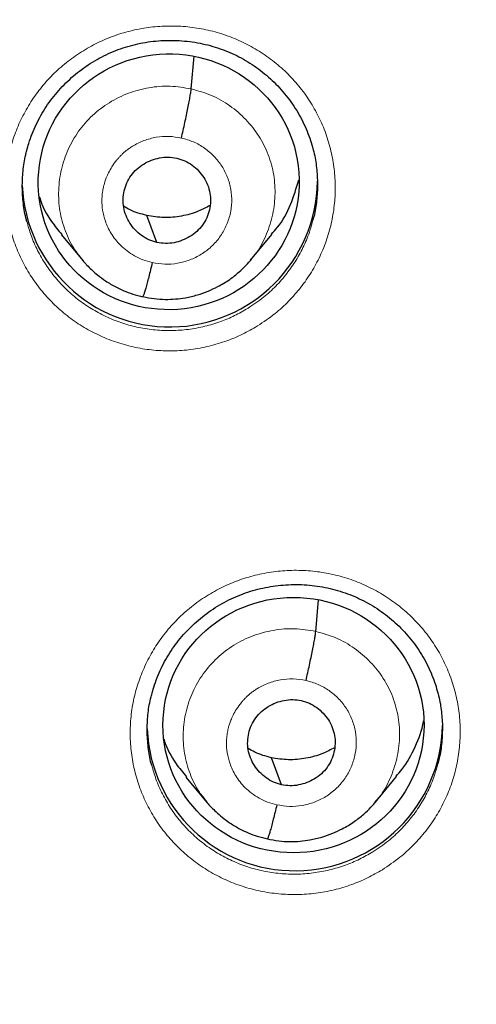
# Model space of a CAD drawing. Header units: millimetres. Extents: x 8 to 1465, y 12 to 1156.
# Tile 61 of 168: x 597.47 to 602.73, y 1071.92 to 1083.25. Entities that reach past the tile are written whole.
import ezdxf

# ---------------------------------------------------------------- set-up
doc = ezdxf.new("R2010")
doc.units = ezdxf.units.MM

msp = doc.modelspace()

# ---------------------------------------------------------------- linework, layer by layer
at = {"color": 7, "linetype": 'Continuous', "lineweight": 30}
for p, q in [((599.449, 1082.45), (599.482, 1082.825)), ((597.954, 1080.77), (598.2, 1080.474)), ((600.132, 1080.478), (600.378, 1080.774)), ((600.136, 1080.491), (600.128, 1080.481)), ((600.883, 1076.208), (600.916, 1076.57)), ((599.387, 1074.532), (599.634, 1074.236)), ((601.568, 1074.24), (601.813, 1074.538)), ((601.572, 1074.253), (601.564, 1074.244))]:
    msp.add_line(p, q, dxfattribs=at)
at = {"color": 7, "linetype": 'Continuous', "lineweight": 30, "flags": 128}
for points in [[(599.054, 1080.684), (598.989, 1080.858), (598.937, 1080.994)], [(600.489, 1074.444), (600.423, 1074.618), (600.372, 1074.755)]]:
    msp.add_lwpolyline(points, dxfattribs=at)
at = {"color": 7, "linetype": 'Continuous', "lineweight": 30}
for centre, radius, start, end in [((599.203, 1081.412), 1.701, 182.433, 359.1494), ((585.958, 1075.47), 23.103, 180.8483, 359.1517), ((600.642, 1075.155), 1.701, 182.3423, 359.0087)]:
    msp.add_arc(centre, radius, start, end, dxfattribs=at)
at = {"color": 252, "linetype": 'Continuous', "lineweight": 0}
msp.add_arc((585.958, 1075.488), 23.115, 182.9215, 356.9459, dxfattribs=at)
at = {"color": 7, "linetype": 'Continuous', "lineweight": 30}
for centre, major_axis, ratio in [((599.19, 1081.381), (1.499, 0.108), 0.979023), ((600.627, 1075.13), (1.503, -0.001), 0.977818)]:
    msp.add_ellipse(centre, major_axis=major_axis, ratio=ratio, dxfattribs=at)
at = {"color": 252, "linetype": 'Continuous', "lineweight": 0}
for points, knots in [([(586.116, 1123.851), (587.508, 1123.816), (590.291, 1123.746), (594.434, 1123.182), (598.512, 1122.287), (602.492, 1121.035), (606.345, 1119.444), (610.038, 1117.525), (613.545, 1115.292), (616.837, 1112.764), (619.888, 1109.961), (622.675, 1106.903), (625.176, 1103.616), (627.371, 1100.124), (629.243, 1096.456), (630.777, 1092.64), (631.961, 1088.705), (632.789, 1084.683), (633.239, 1080.606), (633.356, 1076.897), (633.16, 1074.567), (633.078, 1073.598)], [0, 0, 0, 0, 0.053445, 0.106889, 0.160334, 0.213779, 0.267223, 0.320668, 0.374113, 0.427557, 0.481002, 0.534447, 0.587891, 0.641336, 0.694781, 0.748225, 0.80167, 0.855115, 0.908559, 0.962004, 1, 1, 1, 1]), ([(600.212, 1079.722), (600.281, 1079.768), (600.409, 1079.854), (600.574, 1080.006), (600.715, 1080.166), (600.836, 1080.34), (600.936, 1080.526), (601.015, 1080.722), (601.071, 1080.926), (601.103, 1081.134), (601.112, 1081.345), (601.096, 1081.555), (601.056, 1081.761), (600.994, 1081.962), (600.908, 1082.155), (600.801, 1082.337), (600.674, 1082.506), (600.529, 1082.659), (600.366, 1082.796), (600.189, 1082.914), (600, 1083.011), (599.801, 1083.087), (599.594, 1083.14), (599.382, 1083.171), (599.169, 1083.177), (598.955, 1083.16), (598.749, 1083.121), (598.553, 1083.061), (598.365, 1082.981), (598.182, 1082.879), (598.009, 1082.756), (597.85, 1082.614), (597.709, 1082.455), (597.586, 1082.281), (597.484, 1082.096), (597.404, 1081.9), (597.347, 1081.697), (597.313, 1081.489), (597.303, 1081.279), (597.317, 1081.069), (597.355, 1080.862), (597.417, 1080.66), (597.501, 1080.467), (597.606, 1080.284), (597.732, 1080.115), (597.877, 1079.96), (598.038, 1079.822), (598.214, 1079.703), (598.403, 1079.604), (598.601, 1079.527), (598.808, 1079.472), (599.019, 1079.44), (599.233, 1079.432), (599.447, 1079.448), (599.657, 1079.487), (599.856, 1079.547), (600.042, 1079.624), (600.155, 1079.689), (600.212, 1079.722)], [0, 0, 0, 0, 0.0209383, 0.0388239, 0.0567666, 0.0746522, 0.0925358, 0.1104765, 0.1283601, 0.1462396, 0.1641762, 0.1820558, 0.199931, 0.2178632, 0.2357384, 0.2536108, 0.2715403, 0.2894128, 0.3072853, 0.3252148, 0.3430874, 0.3609628, 0.3788952, 0.3967706, 0.4146504, 0.4325872, 0.450467, 0.4672294, 0.4839918, 0.5018763, 0.5198178, 0.5377023, 0.5555869, 0.5735286, 0.5914131, 0.6092957, 0.6272352, 0.6451177, 0.6629958, 0.680931, 0.6988091, 0.7166832, 0.7346143, 0.7524884, 0.7703606, 0.7882897, 0.8061619, 0.8240351, 0.8419652, 0.8598384, 0.8777151, 0.8956488, 0.9135255, 0.9314067, 0.9493448, 0.967226, 0.983613, 1, 1, 1, 1]), ([(598.197, 1080.487), (598.167, 1080.523), (598.084, 1080.622), (597.994, 1080.812), (597.929, 1081.044), (597.915, 1081.286), (597.947, 1081.526), (598.025, 1081.755), (598.146, 1081.967), (598.307, 1082.15), (598.502, 1082.298), (598.723, 1082.407), (598.961, 1082.47), (599.207, 1082.491), (599.368, 1082.464), (599.449, 1082.45)], [0, 0, 0, 0, 0.04661, 0.126076, 0.205473, 0.284829, 0.36429, 0.443752, 0.523109, 0.602507, 0.681973, 0.761449, 0.840953, 0.920423, 1, 1, 1, 1]), ([(599.449, 1082.45), (599.528, 1082.428), (599.685, 1082.385), (599.898, 1082.261), (600.083, 1082.103), (600.234, 1081.912), (600.343, 1081.695), (600.407, 1081.462), (600.421, 1081.22), (600.389, 1080.98), (600.309, 1080.752), (600.223, 1080.585), (600.152, 1080.508), (600.136, 1080.491)], [0, 0, 0, 0, 0.097297, 0.194464, 0.291673, 0.388846, 0.486007, 0.583085, 0.680111, 0.777266, 0.874423, 0.971451, 1, 1, 1, 1]), ([(599, 1080.452), (598.963, 1080.461), (598.892, 1080.48), (598.795, 1080.527), (598.71, 1080.583), (598.637, 1080.647), (598.576, 1080.715), (598.527, 1080.785), (598.489, 1080.856), (598.452, 1080.945), (598.426, 1081.049), (598.419, 1081.145), (598.421, 1081.207), (598.425, 1081.243), (598.429, 1081.276), (598.434, 1081.304), (598.439, 1081.328), (598.446, 1081.353), (598.455, 1081.385), (598.472, 1081.431), (598.498, 1081.49), (598.538, 1081.56), (598.579, 1081.618), (598.616, 1081.66), (598.642, 1081.687), (598.67, 1081.714), (598.701, 1081.741), (598.735, 1081.766), (598.801, 1081.809), (598.903, 1081.859), (599.045, 1081.897), (599.192, 1081.91), (599.288, 1081.893), (599.336, 1081.885)], [0, 0, 0, 0, 0.0483778, 0.094336, 0.1380332, 0.1794958, 0.2187034, 0.2556375, 0.2903017, 0.3227136, 0.3806823, 0.429565, 0.446592, 0.4621765, 0.4763214, 0.4890262, 0.5002888, 0.5079265, 0.522327, 0.5434965, 0.5714332, 0.6061133, 0.6474762, 0.6627452, 0.6787467, 0.6954801, 0.7129475, 0.7311553, 0.7501104, 0.8131531, 0.8758024, 0.9380197, 1, 1, 1, 1]), ([(599.336, 1081.885), (599.383, 1081.872), (599.477, 1081.845), (599.605, 1081.772), (599.716, 1081.677), (599.806, 1081.563), (599.871, 1081.433), (599.91, 1081.293), (599.92, 1081.149), (599.901, 1081.005), (599.854, 1080.867), (599.78, 1080.741), (599.683, 1080.632), (599.566, 1080.543), (599.434, 1080.478), (599.292, 1080.44), (599.145, 1080.428), (599.048, 1080.444), (599, 1080.452)], [0, 0, 0, 0, 0.062498, 0.125, 0.187497, 0.249999, 0.312499, 0.375001, 0.4375, 0.499997, 0.562498, 0.624996, 0.687495, 0.749994, 0.812493, 0.874995, 0.937497, 1, 1, 1, 1]), ([(600.102, 1079.925), (600.051, 1079.896), (599.95, 1079.838), (599.784, 1079.769), (599.606, 1079.715), (599.417, 1079.68), (599.226, 1079.666), (599.035, 1079.673), (598.846, 1079.701), (598.661, 1079.75), (598.484, 1079.819), (598.315, 1079.908), (598.157, 1080.014), (598.013, 1080.137), (597.884, 1080.276), (597.771, 1080.427), (597.677, 1080.591), (597.603, 1080.757), (597.571, 1080.871), (597.556, 1080.925)], [0, 0, 0, 0, 0.054764, 0.109527, 0.169287, 0.229237, 0.288996, 0.348734, 0.408663, 0.468402, 0.52813, 0.588048, 0.647776, 0.7075, 0.767414, 0.827137, 0.886867, 0.946787, 1, 1, 1, 1]), ([(600.849, 1080.94), (600.839, 1080.9), (600.814, 1080.8), (600.749, 1080.645), (600.66, 1080.478), (600.552, 1080.323), (600.426, 1080.18), (600.278, 1080.043), (600.163, 1079.967), (600.102, 1079.925)], [0, 0, 0, 0, 0.094842, 0.241832, 0.388354, 0.534895, 0.681904, 0.828445, 1, 1, 1, 1]), ([(601.651, 1073.466), (601.719, 1073.512), (601.847, 1073.597), (602.012, 1073.749), (602.153, 1073.908), (602.274, 1074.082), (602.375, 1074.268), (602.453, 1074.463), (602.51, 1074.666), (602.542, 1074.874), (602.55, 1075.084), (602.535, 1075.294), (602.496, 1075.5), (602.433, 1075.701), (602.348, 1075.893), (602.241, 1076.074), (602.114, 1076.243), (601.969, 1076.397), (601.806, 1076.533), (601.63, 1076.651), (601.441, 1076.748), (601.241, 1076.824), (601.034, 1076.877), (600.823, 1076.908), (600.609, 1076.914), (600.395, 1076.897), (600.189, 1076.858), (599.993, 1076.798), (599.805, 1076.719), (599.622, 1076.617), (599.448, 1076.493), (599.29, 1076.352), (599.148, 1076.193), (599.026, 1076.02), (598.924, 1075.835), (598.844, 1075.64), (598.786, 1075.438), (598.752, 1075.23), (598.742, 1075.02), (598.756, 1074.81), (598.794, 1074.604), (598.855, 1074.403), (598.939, 1074.21), (599.044, 1074.027), (599.17, 1073.858), (599.314, 1073.704), (599.475, 1073.566), (599.651, 1073.447), (599.84, 1073.348), (600.038, 1073.271), (600.245, 1073.216), (600.456, 1073.185), (600.67, 1073.176), (600.884, 1073.192), (601.094, 1073.23), (601.294, 1073.291), (601.481, 1073.368), (601.594, 1073.433), (601.651, 1073.466)], [0, 0, 0, 0, 0.020817, 0.038699, 0.056639, 0.074521, 0.092399, 0.110334, 0.128212, 0.146086, 0.164017, 0.181892, 0.199764, 0.217693, 0.235565, 0.253438, 0.271368, 0.289242, 0.307118, 0.325052, 0.342929, 0.36081, 0.378748, 0.39663, 0.414514, 0.432456, 0.450341, 0.467112, 0.483884, 0.501764, 0.519701, 0.537581, 0.555461, 0.573397, 0.591277, 0.609154, 0.627088, 0.644964, 0.662838, 0.680768, 0.698641, 0.716513, 0.734442, 0.752314, 0.770189, 0.78812, 0.805994, 0.823872, 0.841807, 0.859685, 0.877568, 0.895507, 0.91339, 0.931275, 0.949217, 0.967103, 0.983551, 1, 1, 1, 1]), ([(599.63, 1074.249), (599.6, 1074.285), (599.518, 1074.382), (599.429, 1074.571), (599.364, 1074.803), (599.349, 1075.045), (599.382, 1075.284), (599.46, 1075.513), (599.58, 1075.724), (599.742, 1075.907), (599.937, 1076.056), (600.158, 1076.164), (600.395, 1076.227), (600.641, 1076.249), (600.803, 1076.221), (600.883, 1076.208)], [0, 0, 0, 0, 0.045928, 0.12545, 0.204905, 0.284317, 0.363836, 0.443354, 0.522768, 0.602222, 0.681745, 0.761278, 0.840839, 0.920367, 1, 1, 1, 1]), ([(600.883, 1076.208), (600.962, 1076.186), (601.12, 1076.142), (601.332, 1076.019), (601.517, 1075.861), (601.668, 1075.671), (601.777, 1075.455), (601.841, 1075.222), (601.856, 1074.981), (601.824, 1074.741), (601.744, 1074.513), (601.658, 1074.347), (601.588, 1074.27), (601.572, 1074.253)], [0, 0, 0, 0, 0.0973575, 0.1945862, 0.2918559, 0.38909, 0.4863124, 0.5834513, 0.6805388, 0.7777556, 0.874973, 0.9720615, 1, 1, 1, 1]), ([(600.434, 1074.213), (600.398, 1074.222), (600.327, 1074.24), (600.23, 1074.287), (600.145, 1074.343), (600.072, 1074.406), (600.011, 1074.474), (599.962, 1074.544), (599.924, 1074.614), (599.887, 1074.703), (599.861, 1074.807), (599.853, 1074.903), (599.856, 1074.965), (599.859, 1075.001), (599.863, 1075.034), (599.869, 1075.063), (599.874, 1075.087), (599.88, 1075.112), (599.89, 1075.144), (599.906, 1075.19), (599.933, 1075.249), (599.972, 1075.319), (600.014, 1075.376), (600.051, 1075.419), (600.077, 1075.446), (600.105, 1075.473), (600.136, 1075.499), (600.17, 1075.524), (600.234, 1075.567), (600.335, 1075.616), (600.476, 1075.655), (600.624, 1075.668), (600.722, 1075.651), (600.771, 1075.643)], [0, 0, 0, 0, 0.04823, 0.094061, 0.13765, 0.179024, 0.218163, 0.255048, 0.289683, 0.322085, 0.380094, 0.429095, 0.446192, 0.461858, 0.476098, 0.48891, 0.500293, 0.507998, 0.522447, 0.543647, 0.571594, 0.606265, 0.647599, 0.662854, 0.67884, 0.695555, 0.713002, 0.731187, 0.750118, 0.811756, 0.873936, 0.936619, 1, 1, 1, 1]), ([(600.771, 1075.643), (600.818, 1075.63), (600.912, 1075.603), (601.039, 1075.53), (601.15, 1075.436), (601.24, 1075.322), (601.306, 1075.192), (601.344, 1075.053), (601.354, 1074.908), (601.335, 1074.765), (601.288, 1074.628), (601.215, 1074.502), (601.118, 1074.392), (601.001, 1074.304), (600.869, 1074.239), (600.727, 1074.201), (600.579, 1074.189), (600.483, 1074.205), (600.434, 1074.213)], [0, 0, 0, 0, 0.0624991, 0.1250014, 0.1874983, 0.2499979, 0.3124962, 0.3749974, 0.4374996, 0.5000004, 0.5625043, 0.6250026, 0.6875031, 0.7500019, 0.8125016, 0.8749986, 0.937501, 1, 1, 1, 1]), ([(601.54, 1073.671), (601.489, 1073.642), (601.388, 1073.584), (601.221, 1073.514), (601.043, 1073.46), (600.854, 1073.426), (600.663, 1073.411), (600.472, 1073.419), (600.283, 1073.447), (600.098, 1073.496), (599.92, 1073.565), (599.752, 1073.654), (599.594, 1073.76), (599.45, 1073.883), (599.321, 1074.021), (599.209, 1074.172), (599.115, 1074.336), (599.041, 1074.501), (599.009, 1074.615), (598.994, 1074.668)], [0, 0, 0, 0, 0.0549549, 0.1099099, 0.1696663, 0.2296133, 0.2893698, 0.3491144, 0.4090494, 0.4687939, 0.5285245, 0.5884455, 0.648176, 0.707892, 0.7677982, 0.827514, 0.8872223, 0.947121, 1, 1, 1, 1]), ([(602.288, 1074.684), (602.278, 1074.644), (602.252, 1074.543), (602.187, 1074.389), (602.098, 1074.222), (601.989, 1074.067), (601.864, 1073.925), (601.716, 1073.788), (601.601, 1073.712), (601.54, 1073.671)], [0, 0, 0, 0, 0.095915, 0.242874, 0.389365, 0.535895, 0.682893, 0.829423, 1, 1, 1, 1])]:
    msp.add_open_spline(points, degree=3, knots=knots, dxfattribs=at)
at = {"color": 7, "linetype": 'Continuous', "lineweight": 30}
for points, knots in [([(586.116, 1119.959), (586.224, 1119.958), (586.538, 1119.958), (587.058, 1119.95), (587.677, 1119.934), (588.295, 1119.909), (588.912, 1119.875), (589.53, 1119.833), (590.146, 1119.784), (590.762, 1119.725), (591.377, 1119.659), (591.991, 1119.584), (592.603, 1119.501), (593.215, 1119.41), (593.825, 1119.311), (594.434, 1119.203), (595.041, 1119.088), (595.647, 1118.964), (596.251, 1118.832), (596.853, 1118.692), (597.453, 1118.544), (598.051, 1118.388), (598.646, 1118.223), (599.239, 1118.051), (599.83, 1117.871), (600.418, 1117.683), (601.004, 1117.488), (601.587, 1117.284), (602.167, 1117.072), (602.744, 1116.853), (603.317, 1116.626), (603.888, 1116.392), (604.455, 1116.149), (605.019, 1115.899), (605.579, 1115.642), (606.136, 1115.377), (606.689, 1115.105), (607.238, 1114.825), (607.783, 1114.538), (608.324, 1114.244), (608.861, 1113.942), (609.394, 1113.633), (609.922, 1113.318), (610.446, 1112.995), (610.965, 1112.665), (611.48, 1112.328), (611.99, 1111.984), (612.495, 1111.634), (612.995, 1111.276), (613.49, 1110.912), (613.98, 1110.542), (614.465, 1110.165), (614.944, 1109.781), (615.419, 1109.391), (615.887, 1108.995), (616.35, 1108.592), (616.808, 1108.183), (617.259, 1107.769), (617.705, 1107.348), (618.145, 1106.921), (618.579, 1106.488), (619.007, 1106.05), (619.429, 1105.606), (619.845, 1105.156), (620.254, 1104.701), (620.657, 1104.24), (621.053, 1103.774), (621.443, 1103.302), (621.826, 1102.826), (622.203, 1102.344), (622.573, 1101.857), (622.936, 1101.366), (623.292, 1100.869), (623.641, 1100.368), (623.984, 1099.862), (624.319, 1099.352), (624.647, 1098.837), (624.968, 1098.318), (625.281, 1097.795), (625.587, 1097.267), (625.886, 1096.736), (626.178, 1096.2), (626.461, 1095.66), (626.738, 1095.117), (627.007, 1094.57), (627.268, 1094.02), (627.521, 1093.466), (627.767, 1092.909), (628.005, 1092.348), (628.235, 1091.785), (628.457, 1091.218), (628.671, 1090.649), (628.878, 1090.076), (629.076, 1089.501), (629.267, 1088.923), (629.449, 1088.343), (629.623, 1087.761), (629.789, 1087.176), (629.947, 1086.589), (630.097, 1085.999), (630.238, 1085.408), (630.371, 1084.815), (630.496, 1084.221), (630.613, 1083.624), (630.721, 1083.027), (630.821, 1082.427), (630.913, 1081.827), (630.996, 1081.225), (631.071, 1080.623), (631.137, 1080.019), (631.183, 1079.552), (631.205, 1079.287), (631.21, 1079.223)], [0, 0, 0, 0, 0.00481, 0.013996, 0.023183, 0.03237, 0.041556, 0.050743, 0.05993, 0.069116, 0.078303, 0.087489, 0.096676, 0.105863, 0.115049, 0.124236, 0.133423, 0.142609, 0.151796, 0.160983, 0.17017, 0.179356, 0.188543, 0.19773, 0.206917, 0.216104, 0.22529, 0.234477, 0.243664, 0.252851, 0.262038, 0.271225, 0.280412, 0.289599, 0.298786, 0.307973, 0.31716, 0.326347, 0.335534, 0.344721, 0.353909, 0.363096, 0.372283, 0.38147, 0.390658, 0.399845, 0.409032, 0.41822, 0.427407, 0.436595, 0.445782, 0.45497, 0.464157, 0.473345, 0.482533, 0.49172, 0.500908, 0.510096, 0.519284, 0.528472, 0.537659, 0.546847, 0.556035, 0.565223, 0.574411, 0.583599, 0.592788, 0.601976, 0.611164, 0.620352, 0.62954, 0.638729, 0.647917, 0.657105, 0.666294, 0.675482, 0.684671, 0.693859, 0.703048, 0.712237, 0.721425, 0.730614, 0.739803, 0.748991, 0.75818, 0.767369, 0.776558, 0.785747, 0.794936, 0.804125, 0.813314, 0.822503, 0.831692, 0.840881, 0.85007, 0.859259, 0.868448, 0.877637, 0.886827, 0.896016, 0.905205, 0.914394, 0.923584, 0.932773, 0.941962, 0.951152, 0.960341, 0.96953, 0.97872, 0.987909, 0.997098, 1, 1, 1, 1]), ([(591.159, 1097.2), (591.233, 1097.183), (591.45, 1097.133), (591.809, 1097.044), (592.235, 1096.93), (592.659, 1096.809), (593.081, 1096.679), (593.5, 1096.541), (593.916, 1096.396), (594.329, 1096.243), (594.74, 1096.082), (595.147, 1095.913), (595.55, 1095.737), (595.951, 1095.554), (596.347, 1095.362), (596.74, 1095.164), (597.129, 1094.958), (597.513, 1094.745), (597.894, 1094.524), (598.27, 1094.297), (598.642, 1094.063), (599.009, 1093.821), (599.371, 1093.573), (599.728, 1093.318), (600.08, 1093.056), (600.427, 1092.788), (600.769, 1092.514), (601.106, 1092.233), (601.436, 1091.945), (601.762, 1091.652), (602.081, 1091.352), (602.395, 1091.047), (602.702, 1090.736), (603.003, 1090.419), (603.299, 1090.096), (603.587, 1089.768), (603.87, 1089.435), (604.146, 1089.096), (604.415, 1088.752), (604.677, 1088.404), (604.933, 1088.05), (605.181, 1087.692), (605.423, 1087.329), (605.657, 1086.961), (605.885, 1086.589), (606.104, 1086.214), (606.317, 1085.833), (606.522, 1085.45), (606.72, 1085.062), (606.91, 1084.67), (607.092, 1084.276), (607.267, 1083.877), (607.434, 1083.476), (607.592, 1083.072), (607.743, 1082.664), (607.887, 1082.254), (608.022, 1081.841), (608.149, 1081.426), (608.267, 1081.009), (608.378, 1080.589), (608.48, 1080.167), (608.575, 1079.744), (608.661, 1079.318), (608.738, 1078.892), (608.807, 1078.464), (608.868, 1078.034), (608.921, 1077.604), (608.965, 1077.172), (609, 1076.74), (609.026, 1076.339), (609.037, 1076.081), (609.041, 1075.968)], [0, 0, 0, 0, 0.007521, 0.022152, 0.036783, 0.051415, 0.066047, 0.080679, 0.095311, 0.109944, 0.124577, 0.13921, 0.153843, 0.168476, 0.18311, 0.197744, 0.212379, 0.227013, 0.241648, 0.256283, 0.270919, 0.285555, 0.300191, 0.314828, 0.329465, 0.344103, 0.35874, 0.373379, 0.388017, 0.402656, 0.417296, 0.431935, 0.446576, 0.461216, 0.475857, 0.490499, 0.505141, 0.519783, 0.534426, 0.549069, 0.563712, 0.578356, 0.593001, 0.607645, 0.622291, 0.636936, 0.651582, 0.666228, 0.680875, 0.695522, 0.71017, 0.724818, 0.739466, 0.754114, 0.768763, 0.783412, 0.798062, 0.812712, 0.827362, 0.842012, 0.856662, 0.871313, 0.885964, 0.900615, 0.915267, 0.929918, 0.94457, 0.959222, 0.973873, 0.988525, 1, 1, 1, 1]), ([(597.556, 1081.74), (597.563, 1081.768), (597.58, 1081.834), (597.616, 1081.935), (597.663, 1082.042), (597.717, 1082.146), (597.778, 1082.246), (597.847, 1082.342), (597.922, 1082.433), (598.005, 1082.52), (598.093, 1082.6), (598.187, 1082.675), (598.286, 1082.743), (598.39, 1082.804), (598.497, 1082.857), (598.607, 1082.903), (598.72, 1082.94), (598.835, 1082.97), (598.952, 1082.991), (599.071, 1083.005), (599.191, 1083.01), (599.311, 1083.007), (599.432, 1082.996), (599.551, 1082.977), (599.668, 1082.949), (599.782, 1082.914), (599.893, 1082.871), (599.999, 1082.821), (600.102, 1082.763), (600.2, 1082.698), (600.294, 1082.626), (600.383, 1082.548), (600.467, 1082.463), (600.545, 1082.372), (600.616, 1082.276), (600.68, 1082.176), (600.736, 1082.072), (600.784, 1081.966), (600.823, 1081.861), (600.842, 1081.791), (600.851, 1081.758)], [0, 0, 0, 0, 0.019524, 0.046171, 0.072623, 0.098842, 0.125133, 0.151597, 0.178212, 0.204948, 0.231763, 0.258611, 0.285428, 0.312169, 0.338796, 0.365281, 0.391577, 0.417803, 0.444213, 0.470787, 0.497492, 0.524285, 0.551119, 0.577933, 0.604679, 0.631324, 0.657845, 0.684178, 0.710332, 0.73665, 0.76319, 0.789911, 0.81676, 0.843678, 0.870585, 0.897403, 0.924073, 0.950544, 0.976774, 1, 1, 1, 1]), ([(599.336, 1081.885), (599.343, 1081.914), (599.357, 1081.973), (599.376, 1082.063), (599.395, 1082.15), (599.412, 1082.231), (599.426, 1082.304), (599.437, 1082.367), (599.445, 1082.418), (599.448, 1082.439), (599.449, 1082.45)], [0, 0, 0, 0, 0.124273, 0.249076, 0.374325, 0.499679, 0.624949, 0.750215, 0.875307, 1, 1, 1, 1]), ([(597.556, 1080.925), (597.554, 1080.932), (597.534, 1080.998), (597.514, 1081.13), (597.5, 1081.317), (597.51, 1081.505), (597.529, 1081.647), (597.552, 1081.724), (597.557, 1081.741)], [0, 0, 0, 0, 0.0248298, 0.2524628, 0.4808222, 0.7084554, 0.9361481, 1, 1, 1, 1]), ([(600.851, 1081.759), (600.852, 1081.756), (600.872, 1081.693), (600.891, 1081.565), (600.907, 1081.377), (600.898, 1081.189), (600.879, 1081.042), (600.856, 1080.961), (600.849, 1080.94)], [0, 0, 0, 0, 0.0130938, 0.2396121, 0.4661882, 0.6934874, 0.9200637, 1, 1, 1, 1]), ([(599.054, 1080.684), (599.023, 1080.693), (598.959, 1080.711), (598.874, 1080.762), (598.8, 1080.827), (598.74, 1080.904), (598.695, 1080.991), (598.668, 1081.085), (598.662, 1081.182), (598.674, 1081.279), (598.706, 1081.371), (598.755, 1081.456), (598.821, 1081.529), (598.9, 1081.588), (598.989, 1081.632), (599.085, 1081.659), (599.184, 1081.669), (599.249, 1081.658), (599.282, 1081.653)], [0, 0, 0, 0, 0.062616, 0.125098, 0.187759, 0.250494, 0.313059, 0.375346, 0.437602, 0.499995, 0.562389, 0.624649, 0.686939, 0.749505, 0.81224, 0.8749, 0.937383, 1, 1, 1, 1]), ([(599.282, 1081.653), (599.313, 1081.644), (599.377, 1081.626), (599.462, 1081.575), (599.536, 1081.51), (599.596, 1081.432), (599.641, 1081.346), (599.668, 1081.252), (599.675, 1081.155), (599.662, 1081.058), (599.63, 1080.966), (599.581, 1080.881), (599.515, 1080.808), (599.436, 1080.749), (599.347, 1080.705), (599.252, 1080.678), (599.152, 1080.668), (599.087, 1080.679), (599.054, 1080.684)], [0, 0, 0, 0, 0.0626164, 0.1250983, 0.1877594, 0.2504944, 0.3130589, 0.3753464, 0.4376025, 0.4999954, 0.5623896, 0.6246492, 0.6869394, 0.7495049, 0.8122398, 0.8749005, 0.9373826, 1, 1, 1, 1]), ([(600.372, 1080.779), (600.396, 1080.804), (600.489, 1080.905), (600.602, 1081.116), (600.66, 1081.307), (600.688, 1081.402)], [0, 0, 0, 0, 0.148433, 0.577324, 1, 1, 1, 1]), ([(597.699, 1081.213), (597.701, 1081.207), (597.728, 1081.104), (597.813, 1080.951), (597.919, 1080.823), (597.96, 1080.774)], [0, 0, 0, 0, 0.034372, 0.623941, 1, 1, 1, 1]), ([(598.937, 1080.994), (598.872, 1081.011), (598.777, 1081.035), (598.696, 1081.086), (598.67, 1081.101)], [0, 0, 0, 0, 0.691667, 1, 1, 1, 1]), ([(599.665, 1081.109), (599.621, 1081.085), (599.517, 1081.029), (599.337, 1080.982), (599.136, 1080.961), (599.004, 1080.983), (598.937, 1080.994)], [0, 0, 0, 0, 0.201707, 0.468119, 0.733772, 1, 1, 1, 1]), ([(598.192, 1080.484), (598.195, 1080.481), (598.203, 1080.471), (598.222, 1080.45), (598.255, 1080.414), (598.305, 1080.365), (598.376, 1080.304), (598.468, 1080.236), (598.569, 1080.175), (598.674, 1080.126), (598.778, 1080.086), (598.853, 1080.068), (598.893, 1080.059)], [0, 0, 0, 0, 0.019204, 0.056853, 0.106904, 0.194262, 0.305878, 0.442026, 0.602825, 0.723859, 0.856124, 1, 1, 1, 1]), ([(598.893, 1080.06), (598.936, 1080.051), (599.02, 1080.034), (599.147, 1080.026), (599.267, 1080.031), (599.391, 1080.047), (599.517, 1080.077), (599.642, 1080.121), (599.767, 1080.179), (599.888, 1080.251), (599.996, 1080.337), (600.079, 1080.415), (600.123, 1080.467), (600.142, 1080.489)], [0, 0, 0, 0, 0.095314, 0.185922, 0.272083, 0.35391, 0.456302, 0.551044, 0.638106, 0.754247, 0.853188, 0.935044, 1, 1, 1, 1]), ([(599, 1080.452), (598.993, 1080.423), (598.98, 1080.366), (598.96, 1080.287), (598.942, 1080.217), (598.925, 1080.157), (598.911, 1080.109), (598.9, 1080.075), (598.895, 1080.065), (598.893, 1080.061)], [0, 0, 0, 0, 0.146881, 0.292763, 0.438667, 0.584771, 0.730832, 0.876601, 1, 1, 1, 1]), ([(598.994, 1075.48), (599.002, 1075.508), (599.019, 1075.575), (599.055, 1075.676), (599.101, 1075.783), (599.155, 1075.887), (599.217, 1075.986), (599.285, 1076.082), (599.361, 1076.173), (599.444, 1076.259), (599.532, 1076.34), (599.626, 1076.415), (599.726, 1076.482), (599.829, 1076.543), (599.936, 1076.596), (600.046, 1076.642), (600.159, 1076.679), (600.274, 1076.708), (600.391, 1076.73), (600.51, 1076.743), (600.63, 1076.749), (600.75, 1076.746), (600.871, 1076.735), (600.99, 1076.716), (601.107, 1076.688), (601.221, 1076.653), (601.332, 1076.61), (601.438, 1076.56), (601.541, 1076.502), (601.639, 1076.438), (601.733, 1076.366), (601.822, 1076.288), (601.906, 1076.203), (601.984, 1076.112), (602.055, 1076.017), (602.119, 1075.917), (602.175, 1075.813), (602.223, 1075.707), (602.262, 1075.602), (602.28, 1075.532), (602.289, 1075.5)], [0, 0, 0, 0, 0.0198553, 0.0464939, 0.0729372, 0.0991452, 0.1254245, 0.1518757, 0.1784785, 0.2052013, 0.2320037, 0.2588394, 0.285644, 0.312372, 0.3389855, 0.3654579, 0.3917401, 0.4179539, 0.4443515, 0.470914, 0.4976074, 0.5243895, 0.5512133, 0.5780179, 0.6047569, 0.631396, 0.6579125, 0.684243, 0.7103934, 0.7367079, 0.7632435, 0.7899604, 0.8168066, 0.8437206, 0.8706254, 0.8974422, 0.924111, 0.9505829, 0.9768134, 1, 1, 1, 1]), ([(600.771, 1075.643), (600.777, 1075.672), (600.791, 1075.731), (600.811, 1075.821), (600.829, 1075.907), (600.846, 1075.989), (600.86, 1076.062), (600.872, 1076.124), (600.88, 1076.175), (600.882, 1076.197), (600.883, 1076.208)], [0, 0, 0, 0, 0.124467, 0.249337, 0.374547, 0.499791, 0.624928, 0.750104, 0.875194, 1, 1, 1, 1]), ([(598.994, 1074.668), (598.992, 1074.675), (598.972, 1074.741), (598.952, 1074.873), (598.938, 1075.06), (598.948, 1075.248), (598.968, 1075.389), (598.99, 1075.465), (598.995, 1075.482)], [0, 0, 0, 0, 0.026057, 0.253882, 0.482434, 0.710259, 0.93813, 1, 1, 1, 1]), ([(602.289, 1075.501), (602.29, 1075.498), (602.31, 1075.434), (602.33, 1075.306), (602.346, 1075.119), (602.336, 1074.932), (602.317, 1074.785), (602.294, 1074.704), (602.288, 1074.684)], [0, 0, 0, 0, 0.014398, 0.2410326, 0.46769, 0.6950704, 0.9217278, 1, 1, 1, 1]), ([(600.489, 1074.444), (600.457, 1074.453), (600.394, 1074.471), (600.309, 1074.522), (600.235, 1074.587), (600.174, 1074.664), (600.129, 1074.751), (600.102, 1074.844), (600.096, 1074.941), (600.109, 1075.038), (600.14, 1075.13), (600.189, 1075.214), (600.256, 1075.287), (600.335, 1075.346), (600.424, 1075.391), (600.519, 1075.417), (600.618, 1075.427), (600.684, 1075.417), (600.716, 1075.411)], [0, 0, 0, 0, 0.062617, 0.1251, 0.187763, 0.250498, 0.313062, 0.375349, 0.437605, 0.499998, 0.562391, 0.624649, 0.686937, 0.749502, 0.812237, 0.874899, 0.937383, 1, 1, 1, 1]), ([(600.716, 1075.411), (600.748, 1075.402), (600.811, 1075.385), (600.896, 1075.334), (600.97, 1075.269), (601.031, 1075.192), (601.076, 1075.105), (601.103, 1075.011), (601.109, 1074.914), (601.096, 1074.818), (601.065, 1074.726), (601.016, 1074.641), (600.95, 1074.568), (600.87, 1074.509), (600.781, 1074.465), (600.686, 1074.438), (600.587, 1074.428), (600.522, 1074.439), (600.489, 1074.444)], [0, 0, 0, 0, 0.062617, 0.1251, 0.187763, 0.250498, 0.313062, 0.375349, 0.437605, 0.499998, 0.562391, 0.624649, 0.686937, 0.749502, 0.812237, 0.874899, 0.937383, 1, 1, 1, 1]), ([(601.808, 1074.542), (601.832, 1074.567), (601.924, 1074.667), (602.03, 1074.88), (602.112, 1075.072), (602.125, 1075.175), (602.126, 1075.178)], [0, 0, 0, 0, 0.142595, 0.563822, 0.985607, 1, 1, 1, 1]), ([(599.133, 1074.973), (599.135, 1074.967), (599.163, 1074.864), (599.247, 1074.712), (599.352, 1074.585), (599.393, 1074.536)], [0, 0, 0, 0, 0.036206, 0.627567, 1, 1, 1, 1]), ([(600.372, 1074.755), (600.306, 1074.772), (600.212, 1074.796), (600.13, 1074.847), (600.105, 1074.862)], [0, 0, 0, 0, 0.691309, 1, 1, 1, 1]), ([(601.1, 1074.87), (601.055, 1074.846), (600.951, 1074.791), (600.772, 1074.743), (600.57, 1074.722), (600.438, 1074.744), (600.372, 1074.755)], [0, 0, 0, 0, 0.2019583, 0.4682886, 0.7338601, 1, 1, 1, 1]), ([(599.625, 1074.247), (599.628, 1074.243), (599.636, 1074.233), (599.656, 1074.211), (599.689, 1074.176), (599.739, 1074.127), (599.81, 1074.065), (599.903, 1073.997), (600.003, 1073.937), (600.108, 1073.887), (600.213, 1073.848), (600.288, 1073.83), (600.327, 1073.821)], [0, 0, 0, 0, 0.0193245, 0.0571637, 0.1073764, 0.194882, 0.3065599, 0.4426795, 0.6033588, 0.724259, 0.8563479, 1, 1, 1, 1]), ([(600.327, 1073.821), (600.37, 1073.812), (600.455, 1073.795), (600.581, 1073.788), (600.701, 1073.792), (600.826, 1073.809), (600.952, 1073.839), (601.077, 1073.882), (601.202, 1073.941), (601.323, 1074.013), (601.431, 1074.099), (601.514, 1074.178), (601.558, 1074.229), (601.578, 1074.252)], [0, 0, 0, 0, 0.095231, 0.185772, 0.271879, 0.353665, 0.456019, 0.550741, 0.637801, 0.753968, 0.85297, 0.93492, 1, 1, 1, 1]), ([(600.434, 1074.213), (600.428, 1074.184), (600.414, 1074.126), (600.394, 1074.048), (600.376, 1073.978), (600.36, 1073.918), (600.345, 1073.871), (600.334, 1073.837), (600.33, 1073.827), (600.327, 1073.822)], [0, 0, 0, 0, 0.146619, 0.29241, 0.438346, 0.584559, 0.730753, 0.876628, 1, 1, 1, 1])]:
    msp.add_open_spline(points, degree=3, knots=knots, dxfattribs=at)

doc.saveas('drawing.dxf')
